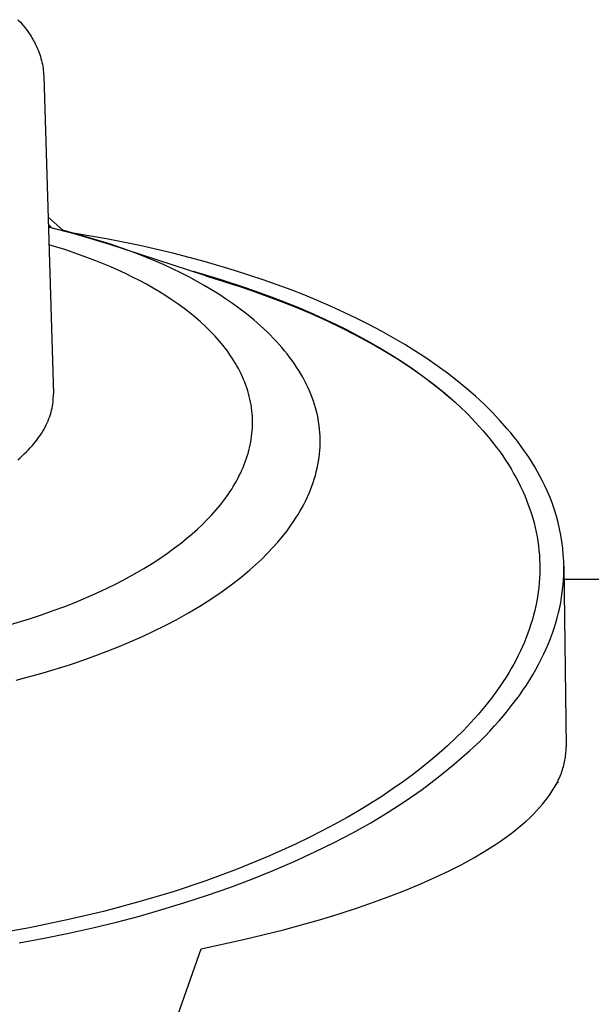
# Model space of a CAD drawing. Header units: millimetres. Extents: x 3041 to 5134, y -14138 to -12727.
# Tile 20 of 24: x 4689 to 4736, y -13106 to -13026. Entities that reach past the tile are written whole.
import ezdxf

# ---------------------------------------------------------------- set-up
doc = ezdxf.new("R2010")
doc.units = ezdxf.units.MM
doc.layers.add('Make2D$Visible$Curvas', color=7, linetype='Continuous')

msp = doc.modelspace()

# ---------------------------------------------------------------- linework, layer by layer
at = {"layer": 'Make2D$Visible$Curvas', "color": 7, "lineweight": -3, "true_color": 0xffffff}
for p, q in [((4689.069, -13025.913), (4689.268, -13026.128)), ((4689.268, -13026.128), (4689.459, -13026.347)), ((4689.459, -13026.347), (4689.64, -13026.57)), ((4689.64, -13026.57), (4689.812, -13026.797)), ((4689.812, -13026.797), (4689.976, -13027.027)), ((4689.976, -13027.027), (4690.054, -13027.144)), ((4690.054, -13027.144), (4690.129, -13027.261)), ((4690.129, -13027.261), (4690.203, -13027.38)), ((4690.203, -13027.38), (4690.273, -13027.5)), ((4690.273, -13027.5), (4690.342, -13027.62)), ((4690.342, -13027.62), (4690.408, -13027.742)), ((4690.408, -13027.742), (4690.471, -13027.864)), ((4690.471, -13027.864), (4690.532, -13027.987)), ((4690.532, -13027.987), (4690.602, -13028.138)), ((4690.602, -13028.138), (4690.668, -13028.29)), ((4690.668, -13028.29), (4690.73, -13028.443)), ((4690.73, -13028.443), (4690.789, -13028.597)), ((4690.789, -13028.597), (4690.843, -13028.752)), ((4690.843, -13028.752), (4690.893, -13028.908)), ((4690.893, -13028.908), (4690.939, -13029.065)), ((4690.939, -13029.065), (4690.98, -13029.223)), ((4690.98, -13029.223), (4691.018, -13029.382)), ((4691.018, -13029.382), (4691.051, -13029.541)), ((4691.051, -13029.541), (4691.08, -13029.701)), ((4691.08, -13029.701), (4691.105, -13029.862)), ((4691.105, -13029.862), (4691.126, -13030.024)), ((4691.126, -13030.024), (4691.142, -13030.186)), ((4691.142, -13030.186), (4691.153, -13030.349)), ((4691.153, -13030.349), (4691.161, -13030.513)), ((4691.161, -13030.513), (4691.945, -13056.314)), ((4691.511, -13041.971), (4692.704, -13043.027)), ((4691.766, -13042.786), (4691.527, -13042.575)), ((4691.534, -13042.737), (4693.718, -13043.304)), ((4691.536, -13042.73), (4691.535, -13042.73)), ((4693.824, -13043.336), (4692.706, -13043.027)), ((4691.557, -13043.607), (4691.559, -13043.606)), ((4693.549, -13043.263), (4693.718, -13043.304)), ((4696.267, -13043.725), (4693.55, -13043.257)), ((4693.718, -13043.304), (4696.506, -13044.153)), ((4696.512, -13044.136), (4694.054, -13043.399)), ((4698.97, -13044.27), (4696.267, -13043.725)), ((4692.87, -13044.602), (4691.577, -13044.203)), ((4694.144, -13045.036), (4692.87, -13044.602)), ((4696.506, -13044.153), (4706.807, -13047.517)), ((4698.055, -13044.67), (4696.512, -13044.136)), ((4698.803, -13044.951), (4698.055, -13044.67)), ((4701.657, -13044.89), (4698.97, -13044.27)), ((4695.395, -13045.505), (4694.144, -13045.036)), ((4696.617, -13046.008), (4695.395, -13045.505)), ((4699.536, -13045.241), (4698.803, -13044.951)), ((4700.253, -13045.54), (4699.536, -13045.241)), ((4700.954, -13045.847), (4700.253, -13045.54)), ((4704.325, -13045.586), (4701.657, -13044.89)), ((4697.216, -13046.272), (4696.617, -13046.008)), ((4697.805, -13046.546), (4697.216, -13046.272)), ((4701.639, -13046.163), (4700.954, -13045.847)), ((4702.307, -13046.487), (4701.639, -13046.163)), ((4706.693, -13046.282), (4704.325, -13045.586)), ((4709.015, -13047.042), (4706.693, -13046.282)), ((4698.384, -13046.828), (4697.805, -13046.546)), ((4698.953, -13047.118), (4698.384, -13046.828)), ((4699.51, -13047.417), (4698.953, -13047.118)), ((4702.959, -13046.819), (4702.307, -13046.487)), ((4703.594, -13047.159), (4702.959, -13046.819)), ((4703.316, -13046.359), (4705.491, -13046.998)), ((4706.807, -13047.517), (4704.354, -13046.76)), ((4705.491, -13046.998), (4707.64, -13047.696)), ((4711.281, -13047.865), (4709.015, -13047.042)), ((4700.056, -13047.724), (4699.51, -13047.417)), ((4700.588, -13048.04), (4700.056, -13047.724)), ((4704.212, -13047.506), (4703.594, -13047.159)), ((4704.813, -13047.861), (4704.212, -13047.506)), ((4705.396, -13048.223), (4704.813, -13047.861)), ((4708.082, -13047.946), (4706.807, -13047.517)), ((4707.64, -13047.696), (4709.755, -13048.456)), ((4709.345, -13048.397), (4708.082, -13047.946)), ((4712.391, -13048.3), (4711.281, -13047.865)), ((4701.108, -13048.363), (4700.588, -13048.04)), ((4701.613, -13048.695), (4701.108, -13048.363)), ((4702.104, -13049.034), (4701.613, -13048.695)), ((4705.962, -13048.592), (4705.396, -13048.223)), ((4706.509, -13048.968), (4705.962, -13048.592)), ((4710.595, -13048.87), (4709.345, -13048.397)), ((4709.755, -13048.456), (4711.826, -13049.277)), ((4713.482, -13048.75), (4712.391, -13048.3)), ((4714.555, -13049.215), (4713.482, -13048.75)), ((4702.58, -13049.381), (4702.104, -13049.034)), ((4703.039, -13049.735), (4702.58, -13049.381)), ((4707.039, -13049.35), (4706.509, -13048.968)), ((4707.653, -13049.821), (4707.039, -13049.35)), ((4711.829, -13049.366), (4710.595, -13048.87)), ((4711.826, -13049.277), (4712.842, -13049.71)), ((4713.045, -13049.884), (4711.829, -13049.366)), ((4715.608, -13049.696), (4714.555, -13049.215)), ((4703.482, -13050.097), (4703.039, -13049.735)), ((4703.908, -13050.465), (4703.482, -13050.097)), ((4708.24, -13050.3), (4707.653, -13049.821)), ((4708.8, -13050.788), (4708.24, -13050.3)), ((4712.842, -13049.71), (4713.844, -13050.159)), ((4714.242, -13050.424), (4713.045, -13049.884)), ((4713.844, -13050.159), (4714.83, -13050.624)), ((4716.64, -13050.191), (4715.608, -13049.696)), ((4717.65, -13050.701), (4716.64, -13050.191)), ((4704.316, -13050.841), (4703.908, -13050.465)), ((4704.706, -13051.222), (4704.316, -13050.841)), ((4709.331, -13051.284), (4708.8, -13050.788)), ((4715.417, -13050.986), (4714.242, -13050.424)), ((4714.83, -13050.624), (4715.799, -13051.103)), ((4716.567, -13051.571), (4715.417, -13050.986)), ((4715.799, -13051.103), (4716.75, -13051.598)), ((4718.636, -13051.225), (4717.65, -13050.701)), ((4705.077, -13051.61), (4704.706, -13051.222)), ((4705.428, -13052.004), (4705.077, -13051.61)), ((4709.586, -13051.535), (4709.331, -13051.284)), ((4709.834, -13051.788), (4709.586, -13051.535)), ((4710.075, -13052.043), (4709.834, -13051.788)), ((4717.691, -13052.178), (4716.567, -13051.571)), ((4716.75, -13051.598), (4717.681, -13052.108)), ((4719.597, -13051.763), (4718.636, -13051.225)), ((4720.533, -13052.315), (4719.597, -13051.763)), ((4705.597, -13052.203), (4705.428, -13052.004)), ((4705.76, -13052.403), (4705.597, -13052.203)), ((4705.918, -13052.605), (4705.76, -13052.403)), ((4706.072, -13052.808), (4705.918, -13052.605)), ((4710.308, -13052.3), (4710.075, -13052.043)), ((4710.534, -13052.558), (4710.308, -13052.3)), ((4710.752, -13052.818), (4710.534, -13052.558)), ((4717.681, -13052.108), (4718.591, -13052.633)), ((4718.787, -13052.807), (4717.691, -13052.178)), ((4718.591, -13052.633), (4719.48, -13053.172)), ((4721.442, -13052.879), (4720.533, -13052.315)), ((4706.22, -13053.012), (4706.072, -13052.808)), ((4706.363, -13053.217), (4706.22, -13053.012)), ((4706.5, -13053.424), (4706.363, -13053.217)), ((4706.632, -13053.632), (4706.5, -13053.424)), ((4710.963, -13053.08), (4710.752, -13052.818)), ((4711.167, -13053.344), (4710.963, -13053.08)), ((4711.362, -13053.609), (4711.167, -13053.344)), ((4719.851, -13053.457), (4718.787, -13052.807)), ((4719.48, -13053.172), (4720.345, -13053.726)), ((4720.883, -13054.128), (4719.851, -13053.457)), ((4722.324, -13053.457), (4721.442, -13052.879)), ((4723.177, -13054.047), (4722.324, -13053.457)), ((4706.759, -13053.84), (4706.632, -13053.632)), ((4706.881, -13054.05), (4706.759, -13053.84)), ((4706.997, -13054.261), (4706.881, -13054.05)), ((4707.108, -13054.472), (4706.997, -13054.261)), ((4711.551, -13053.876), (4711.362, -13053.609)), ((4711.731, -13054.144), (4711.551, -13053.876)), ((4711.904, -13054.414), (4711.731, -13054.144)), ((4720.345, -13053.726), (4721.185, -13054.293)), ((4721.88, -13054.821), (4720.883, -13054.128)), ((4721.185, -13054.293), (4722, -13054.875)), ((4724, -13054.649), (4723.177, -13054.047)), ((4707.219, -13054.697), (4707.108, -13054.472)), ((4707.325, -13054.923), (4707.219, -13054.697)), ((4707.424, -13055.15), (4707.325, -13054.923)), ((4707.516, -13055.378), (4707.424, -13055.15)), ((4712.069, -13054.686), (4711.904, -13054.414)), ((4712.226, -13054.958), (4712.069, -13054.686)), ((4712.375, -13055.232), (4712.226, -13054.958)), ((4722.839, -13055.533), (4721.88, -13054.821)), ((4722, -13054.875), (4722.789, -13055.47)), ((4724.793, -13055.262), (4724, -13054.649)), ((4707.603, -13055.606), (4707.516, -13055.378)), ((4707.683, -13055.836), (4707.603, -13055.606)), ((4707.757, -13056.065), (4707.683, -13055.836)), ((4712.516, -13055.507), (4712.375, -13055.232)), ((4712.65, -13055.784), (4712.516, -13055.507)), ((4712.775, -13056.061), (4712.65, -13055.784)), ((4722.789, -13055.47), (4723.549, -13056.078)), ((4723.759, -13056.266), (4722.839, -13055.533)), ((4725.554, -13055.886), (4724.793, -13055.262)), ((4726.283, -13056.521), (4725.554, -13055.886)), ((4691.935, -13056.81), (4691.944, -13056.643)), ((4691.944, -13056.643), (4691.947, -13056.478)), ((4691.947, -13056.478), (4691.945, -13056.314)), ((4707.824, -13056.296), (4707.757, -13056.065)), ((4707.886, -13056.527), (4707.824, -13056.296)), ((4707.94, -13056.758), (4707.886, -13056.527)), ((4712.892, -13056.34), (4712.775, -13056.061)), ((4713, -13056.62), (4712.892, -13056.34)), ((4713.101, -13056.901), (4713, -13056.62)), ((4723.549, -13056.078), (4724.28, -13056.699)), ((4724.203, -13056.639), (4723.759, -13056.266)), ((4724.637, -13057.017), (4724.203, -13056.639)), ((4724.28, -13056.699), (4724.981, -13057.333)), ((4726.98, -13057.165), (4726.283, -13056.521)), ((4691.803, -13057.65), (4691.841, -13057.481)), ((4691.841, -13057.481), (4691.874, -13057.312)), ((4691.874, -13057.312), (4691.9, -13057.144)), ((4691.9, -13057.144), (4691.92, -13056.976)), ((4691.92, -13056.976), (4691.935, -13056.81)), ((4707.989, -13056.99), (4707.94, -13056.758)), ((4708.031, -13057.222), (4707.989, -13056.99)), ((4708.067, -13057.454), (4708.031, -13057.222)), ((4708.096, -13057.687), (4708.067, -13057.454)), ((4713.193, -13057.183), (4713.101, -13056.901)), ((4713.277, -13057.466), (4713.193, -13057.183)), ((4713.352, -13057.75), (4713.277, -13057.466)), ((4724.981, -13057.333), (4725.65, -13057.978)), ((4727.643, -13057.819), (4726.98, -13057.165)), ((4691.522, -13058.503), (4691.591, -13058.332)), ((4691.591, -13058.332), (4691.653, -13058.161)), ((4691.653, -13058.161), (4691.709, -13057.991)), ((4691.709, -13057.991), (4691.759, -13057.82)), ((4691.759, -13057.82), (4691.803, -13057.65)), ((4708.119, -13057.92), (4708.096, -13057.687)), ((4708.136, -13058.153), (4708.119, -13057.92)), ((4708.146, -13058.385), (4708.136, -13058.153)), ((4713.419, -13058.034), (4713.352, -13057.75)), ((4713.477, -13058.32), (4713.419, -13058.034)), ((4713.527, -13058.606), (4713.477, -13058.32)), ((4725.65, -13057.978), (4726.288, -13058.634)), ((4728.272, -13058.481), (4727.643, -13057.819)), ((4691.186, -13059.187), (4691.28, -13059.016)), ((4691.28, -13059.016), (4691.367, -13058.845)), ((4691.367, -13058.845), (4691.448, -13058.674)), ((4691.448, -13058.674), (4691.522, -13058.503)), ((4708.125, -13059.316), (4708.14, -13059.084)), ((4708.14, -13059.084), (4708.148, -13058.851)), ((4708.151, -13058.618), (4708.146, -13058.385)), ((4708.148, -13058.851), (4708.151, -13058.618)), ((4713.568, -13058.893), (4713.527, -13058.606)), ((4713.601, -13059.181), (4713.568, -13058.893)), ((4726.288, -13058.634), (4726.594, -13058.966)), ((4726.594, -13058.966), (4726.892, -13059.301)), ((4728.866, -13059.151), (4728.272, -13058.481)), ((4729.151, -13059.49), (4728.866, -13059.151)), ((4690.627, -13060.038), (4690.751, -13059.869)), ((4690.751, -13059.869), (4690.869, -13059.699)), ((4690.869, -13059.699), (4690.981, -13059.529)), ((4690.981, -13059.529), (4691.087, -13059.358)), ((4691.087, -13059.358), (4691.186, -13059.187)), ((4708.044, -13060.012), (4708.077, -13059.78)), ((4708.077, -13059.78), (4708.104, -13059.548)), ((4708.104, -13059.548), (4708.125, -13059.316)), ((4713.625, -13059.469), (4713.601, -13059.181)), ((4713.641, -13059.757), (4713.625, -13059.469)), ((4713.648, -13060.046), (4713.641, -13059.757)), ((4726.892, -13059.301), (4727.181, -13059.639)), ((4727.181, -13059.639), (4727.462, -13059.979)), ((4729.426, -13059.829), (4729.151, -13059.49)), ((4729.692, -13060.171), (4729.426, -13059.829)), ((4689.913, -13060.874), (4690.068, -13060.708)), ((4690.068, -13060.708), (4690.217, -13060.542)), ((4690.217, -13060.542), (4690.359, -13060.374)), ((4690.359, -13060.374), (4690.496, -13060.206)), ((4690.496, -13060.206), (4690.627, -13060.038)), ((4707.851, -13060.933), (4707.908, -13060.704)), ((4707.908, -13060.704), (4707.959, -13060.474)), ((4707.959, -13060.474), (4708.005, -13060.243)), ((4708.005, -13060.243), (4708.044, -13060.012)), ((4713.619, -13060.916), (4713.637, -13060.626)), ((4713.637, -13060.626), (4713.647, -13060.336)), ((4713.647, -13060.336), (4713.648, -13060.046)), ((4727.462, -13059.979), (4727.734, -13060.321)), ((4727.734, -13060.321), (4727.997, -13060.666)), ((4727.997, -13060.666), (4728.252, -13061.013)), ((4729.95, -13060.514), (4729.692, -13060.171)), ((4730.198, -13060.859), (4729.95, -13060.514)), ((4689.05, -13061.685), (4689.234, -13061.525)), ((4689.234, -13061.525), (4689.413, -13061.364)), ((4689.413, -13061.364), (4689.585, -13061.202)), ((4689.585, -13061.202), (4689.752, -13061.038)), ((4689.752, -13061.038), (4689.913, -13060.874)), ((4707.643, -13061.618), (4707.718, -13061.391)), ((4707.718, -13061.391), (4707.787, -13061.162)), ((4707.787, -13061.162), (4707.851, -13060.933)), ((4713.515, -13061.787), (4713.558, -13061.497)), ((4713.558, -13061.497), (4713.593, -13061.206)), ((4713.593, -13061.206), (4713.619, -13060.916)), ((4728.252, -13061.013), (4728.497, -13061.362)), ((4728.497, -13061.362), (4728.733, -13061.713)), ((4730.437, -13061.205), (4730.198, -13060.859)), ((4730.668, -13061.552), (4730.437, -13061.205)), ((4730.889, -13061.901), (4730.668, -13061.552)), ((4707.286, -13062.519), (4707.384, -13062.295)), ((4707.384, -13062.295), (4707.476, -13062.07)), ((4707.476, -13062.07), (4707.562, -13061.845)), ((4707.562, -13061.845), (4707.643, -13061.618)), ((4713.403, -13062.369), (4713.463, -13062.078)), ((4713.463, -13062.078), (4713.515, -13061.787)), ((4728.733, -13061.713), (4728.96, -13062.067)), ((4728.96, -13062.067), (4729.177, -13062.422)), ((4731.101, -13062.251), (4730.889, -13061.901)), ((4731.304, -13062.603), (4731.101, -13062.251)), ((4706.96, -13063.185), (4707.074, -13062.964)), ((4707.074, -13062.964), (4707.183, -13062.742)), ((4707.183, -13062.742), (4707.286, -13062.519)), ((4713.171, -13063.24), (4713.257, -13062.95)), ((4713.257, -13062.95), (4713.334, -13062.659)), ((4713.334, -13062.659), (4713.403, -13062.369)), ((4729.177, -13062.422), (4729.386, -13062.779)), ((4729.386, -13062.779), (4729.585, -13063.138)), ((4729.585, -13063.138), (4729.774, -13063.499)), ((4731.498, -13062.955), (4731.304, -13062.603)), ((4731.683, -13063.308), (4731.498, -13062.955)), ((4706.451, -13064.057), (4706.586, -13063.841)), ((4706.586, -13063.841), (4706.716, -13063.623)), ((4706.716, -13063.623), (4706.841, -13063.405)), ((4706.841, -13063.405), (4706.96, -13063.185)), ((4712.864, -13064.11), (4712.975, -13063.82)), ((4712.975, -13063.82), (4713.077, -13063.53)), ((4713.077, -13063.53), (4713.171, -13063.24)), ((4729.774, -13063.499), (4729.954, -13063.861)), ((4729.954, -13063.861), (4730.124, -13064.225)), ((4731.922, -13063.782), (4731.683, -13063.308)), ((4732.145, -13064.263), (4731.922, -13063.782)), ((4705.862, -13064.908), (4706.017, -13064.697)), ((4706.017, -13064.697), (4706.167, -13064.485)), ((4706.167, -13064.485), (4706.311, -13064.272)), ((4706.311, -13064.272), (4706.451, -13064.057)), ((4712.482, -13064.975), (4712.618, -13064.687)), ((4712.618, -13064.687), (4712.745, -13064.399)), ((4712.745, -13064.399), (4712.864, -13064.11)), ((4730.124, -13064.225), (4730.285, -13064.59)), ((4730.285, -13064.59), (4730.436, -13064.957)), ((4732.352, -13064.752), (4732.145, -13064.263)), ((4732.541, -13065.247), (4732.352, -13064.752)), ((4705.198, -13065.736), (4705.539, -13065.325)), ((4705.539, -13065.325), (4705.862, -13064.908)), ((4712.024, -13065.835), (4712.185, -13065.549)), ((4712.185, -13065.549), (4712.338, -13065.263)), ((4712.338, -13065.263), (4712.482, -13064.975)), ((4730.436, -13064.957), (4730.577, -13065.325)), ((4730.577, -13065.325), (4730.708, -13065.694)), ((4732.713, -13065.749), (4732.541, -13065.247)), ((4704.465, -13066.538), (4704.84, -13066.14)), ((4704.84, -13066.14), (4705.198, -13065.736)), ((4711.677, -13066.405), (4711.855, -13066.12)), ((4711.855, -13066.12), (4712.024, -13065.835)), ((4730.708, -13065.694), (4730.83, -13066.064)), ((4730.83, -13066.064), (4730.941, -13066.435)), ((4732.868, -13066.256), (4732.713, -13065.749)), ((4733.006, -13066.768), (4732.868, -13066.256)), ((4703.667, -13067.313), (4704.074, -13066.929)), ((4704.074, -13066.929), (4704.465, -13066.538)), ((4711.127, -13067.206), (4711.296, -13066.971)), ((4711.296, -13066.971), (4711.491, -13066.688)), ((4711.491, -13066.688), (4711.677, -13066.405)), ((4730.941, -13066.435), (4731.043, -13066.807)), ((4731.043, -13066.807), (4731.135, -13067.18)), ((4733.126, -13067.285), (4733.006, -13066.768)), ((4702.812, -13068.06), (4703.246, -13067.69)), ((4703.246, -13067.69), (4703.667, -13067.313)), ((4710.196, -13068.372), (4710.586, -13067.908)), ((4710.586, -13067.908), (4710.953, -13067.441)), ((4710.953, -13067.441), (4711.127, -13067.206)), ((4731.135, -13067.18), (4731.217, -13067.553)), ((4731.217, -13067.553), (4731.289, -13067.927)), ((4731.289, -13067.927), (4731.351, -13068.302)), ((4733.228, -13067.805), (4733.126, -13067.285)), ((4733.312, -13068.329), (4733.228, -13067.805)), ((4701.811, -13068.846), (4702.364, -13068.422)), ((4702.364, -13068.422), (4702.812, -13068.06)), ((4709.784, -13068.832), (4710.196, -13068.372)), ((4731.351, -13068.302), (4731.403, -13068.677)), ((4731.403, -13068.677), (4731.446, -13069.052)), ((4733.378, -13068.855), (4733.312, -13068.329)), ((4700.617, -13069.688), (4701.229, -13069.268)), ((4701.229, -13069.268), (4701.811, -13068.846)), ((4708.893, -13069.741), (4709.349, -13069.288)), ((4709.349, -13069.288), (4709.784, -13068.832)), ((4731.446, -13069.052), (4731.478, -13069.428)), ((4731.478, -13069.428), (4731.501, -13069.804)), ((4733.426, -13069.383), (4733.378, -13068.855)), ((4733.456, -13069.913), (4733.426, -13069.383)), ((4699.304, -13070.516), (4699.976, -13070.104)), ((4699.976, -13070.104), (4700.617, -13069.688)), ((4707.915, -13070.631), (4708.415, -13070.188)), ((4708.415, -13070.188), (4708.893, -13069.741)), ((4731.501, -13069.804), (4731.513, -13070.18)), ((4731.513, -13070.18), (4731.516, -13070.556)), ((4733.468, -13070.443), (4733.456, -13069.913)), ((4733.473, -13070.313), (4733.653, -13085.008)), ((4697.872, -13071.326), (4698.603, -13070.924)), ((4698.603, -13070.924), (4699.304, -13070.516)), ((4707.185, -13071.24), (4707.555, -13070.937)), ((4707.555, -13070.937), (4707.915, -13070.631)), ((4731.509, -13070.931), (4731.492, -13071.307)), ((4731.516, -13070.556), (4731.509, -13070.931)), ((4733.437, -13071.503), (4733.462, -13070.974)), ((4733.462, -13070.974), (4733.468, -13070.443)), ((4696.32, -13072.113), (4697.111, -13071.723)), ((4697.111, -13071.723), (4697.872, -13071.326)), ((4705.604, -13072.425), (4706.414, -13071.838)), ((4706.414, -13071.838), (4707.185, -13071.24)), ((4731.466, -13071.682), (4731.429, -13072.057)), ((4731.492, -13071.307), (4731.466, -13071.682)), ((4733.395, -13072.032), (4733.437, -13071.503)), ((4733.487, -13071.479), (4733.444, -13071.479)), ((4733.45, -13071.367), (5106.595, -13071.367)), ((4694.653, -13072.869), (4695.501, -13072.495)), ((4695.501, -13072.495), (4696.32, -13072.113)), ((4704.755, -13073), (4705.604, -13072.425)), ((4731.383, -13072.431), (4731.328, -13072.805)), ((4731.429, -13072.057), (4731.383, -13072.431)), ((4733.287, -13072.855), (4733.346, -13072.443)), ((4733.346, -13072.443), (4733.395, -13072.032)), ((4692.873, -13073.59), (4693.777, -13073.235)), ((4693.777, -13073.235), (4694.653, -13072.869)), ((4703.867, -13073.564), (4704.755, -13073)), ((4731.188, -13073.551), (4731.104, -13073.922)), ((4731.263, -13073.178), (4731.188, -13073.551)), ((4731.328, -13072.805), (4731.263, -13073.178)), ((4733.133, -13073.684), (4733.216, -13073.269)), ((4733.216, -13073.269), (4733.287, -13072.855)), ((4690.006, -13074.593), (4690.987, -13074.27)), ((4690.987, -13074.27), (4691.943, -13073.936)), ((4691.943, -13073.936), (4692.873, -13073.59)), ((4701.982, -13074.651), (4702.943, -13074.114)), ((4702.943, -13074.114), (4703.867, -13073.564)), ((4731.011, -13074.293), (4730.908, -13074.662)), ((4731.104, -13073.922), (4731.011, -13074.293)), ((4732.931, -13074.517), (4733.038, -13074.1)), ((4733.038, -13074.1), (4733.133, -13073.684)), ((4688.007, -13075.19), (4690.008, -13074.592)), ((4700.985, -13075.173), (4701.982, -13074.651)), ((4730.796, -13075.031), (4730.676, -13075.398)), ((4730.908, -13074.662), (4730.796, -13075.031)), ((4732.681, -13075.355), (4732.812, -13074.936)), ((4732.812, -13074.936), (4732.931, -13074.517)), ((4699.191, -13076.035), (4700.101, -13075.61)), ((4700.101, -13075.61), (4700.985, -13075.173)), ((4730.546, -13075.764), (4730.407, -13076.129)), ((4730.676, -13075.398), (4730.546, -13075.764)), ((4732.382, -13076.195), (4732.538, -13075.775)), ((4732.538, -13075.775), (4732.681, -13075.355)), ((4697.301, -13076.851), (4698.258, -13076.449)), ((4698.258, -13076.449), (4699.191, -13076.035)), ((4730.259, -13076.492), (4730.102, -13076.854)), ((4730.407, -13076.129), (4730.259, -13076.492)), ((4732.034, -13077.037), (4732.215, -13076.616)), ((4732.215, -13076.616), (4732.382, -13076.195)), ((4695.32, -13077.616), (4696.321, -13077.24)), ((4696.321, -13077.24), (4697.301, -13076.851)), ((4729.937, -13077.215), (4729.763, -13077.573)), ((4730.102, -13076.854), (4729.937, -13077.215)), ((4731.637, -13077.88), (4731.842, -13077.459)), ((4731.842, -13077.459), (4732.034, -13077.037)), ((4691.117, -13078.988), (4693.257, -13078.33)), ((4693.257, -13078.33), (4694.298, -13077.98)), ((4694.298, -13077.98), (4695.32, -13077.616)), ((4729.391, -13078.285), (4729.192, -13078.639)), ((4729.581, -13077.93), (4729.391, -13078.285)), ((4729.763, -13077.573), (4729.581, -13077.93)), ((4731.189, -13078.723), (4731.419, -13078.302)), ((4731.419, -13078.302), (4731.637, -13077.88)), ((4688.908, -13079.589), (4691.117, -13078.988)), ((4728.985, -13078.99), (4728.77, -13079.34)), ((4729.192, -13078.639), (4728.985, -13078.99)), ((4730.691, -13079.565), (4730.946, -13079.144)), ((4730.946, -13079.144), (4731.189, -13078.723)), ((4728.547, -13079.687), (4728.316, -13080.032)), ((4728.77, -13079.34), (4728.547, -13079.687)), ((4730.423, -13079.985), (4730.691, -13079.565)), ((4728.078, -13080.376), (4727.579, -13081.055)), ((4728.316, -13080.032), (4728.078, -13080.376)), ((4729.85, -13080.823), (4730.143, -13080.405)), ((4730.143, -13080.405), (4730.423, -13079.985)), ((4727.579, -13081.055), (4727.051, -13081.725)), ((4729.226, -13081.658), (4729.544, -13081.241)), ((4729.544, -13081.241), (4729.85, -13080.823)), ((4727.051, -13081.725), (4726.495, -13082.386)), ((4728.552, -13082.487), (4728.895, -13082.073)), ((4728.895, -13082.073), (4729.226, -13081.658)), ((4725.912, -13083.036), (4725.303, -13083.675)), ((4726.495, -13082.386), (4725.912, -13083.036)), ((4727.829, -13083.311), (4728.197, -13082.9)), ((4728.197, -13082.9), (4728.552, -13082.487)), ((4725.303, -13083.675), (4724.669, -13084.304)), ((4727.057, -13084.127), (4727.449, -13083.72)), ((4727.449, -13083.72), (4727.829, -13083.311)), ((4724.669, -13084.304), (4724.011, -13084.922)), ((4725.809, -13085.336), (4726.653, -13084.532)), ((4726.653, -13084.532), (4727.057, -13084.127)), ((4723.331, -13085.528), (4722.63, -13086.122)), ((4724.011, -13084.922), (4723.331, -13085.528)), ((4724.552, -13086.421), (4725.809, -13085.336)), ((4733.63, -13085.586), (4733.64, -13085.46)), ((4733.64, -13085.46), (4733.647, -13085.347)), ((4733.647, -13085.347), (4733.651, -13085.234)), ((4733.651, -13085.234), (4733.653, -13085.121)), ((4733.653, -13085.121), (4733.653, -13085.008)), ((4722.63, -13086.122), (4721.902, -13086.709)), ((4733.474, -13086.481), (4733.505, -13086.352)), ((4733.505, -13086.352), (4733.534, -13086.224)), ((4733.534, -13086.224), (4733.559, -13086.095)), ((4733.559, -13086.095), (4733.581, -13085.967)), ((4733.581, -13085.967), (4733.6, -13085.84)), ((4733.6, -13085.84), (4733.616, -13085.713)), ((4733.616, -13085.713), (4733.63, -13085.586)), ((4721.902, -13086.709), (4721.141, -13087.295)), ((4723.26, -13087.463), (4724.552, -13086.421)), ((4733.219, -13087.263), (4733.269, -13087.132)), ((4733.269, -13087.132), (4733.316, -13087.001)), ((4733.316, -13087.001), (4733.361, -13086.871)), ((4733.361, -13086.871), (4733.401, -13086.741)), ((4733.401, -13086.741), (4733.439, -13086.611)), ((4733.439, -13086.611), (4733.474, -13086.481)), ((4720.345, -13087.878), (4719.516, -13088.458)), ((4721.141, -13087.295), (4720.345, -13087.878)), ((4721.933, -13088.461), (4723.26, -13087.463)), ((4732.846, -13088.057), (4732.916, -13087.924)), ((4732.916, -13087.924), (4732.983, -13087.792)), ((4732.965, -13087.828), (4733.019, -13087.933)), ((4732.983, -13087.792), (4733.047, -13087.659)), ((4733.047, -13087.659), (4733.108, -13087.527)), ((4733.108, -13087.527), (4733.165, -13087.395)), ((4733.165, -13087.395), (4733.219, -13087.263)), ((4719.516, -13088.458), (4718.652, -13089.034)), ((4720.572, -13089.413), (4721.933, -13088.461)), ((4732.35, -13088.861), (4732.529, -13088.592)), ((4732.529, -13088.592), (4732.614, -13088.458)), ((4732.614, -13088.458), (4732.694, -13088.324)), ((4732.694, -13088.324), (4732.772, -13088.191)), ((4732.772, -13088.191), (4732.846, -13088.057)), ((4718.652, -13089.034), (4717.754, -13089.606)), ((4719.181, -13090.318), (4720.572, -13089.413)), ((4731.728, -13089.673), (4731.95, -13089.402)), ((4731.95, -13089.402), (4732.157, -13089.131)), ((4732.157, -13089.131), (4732.35, -13088.861)), ((4716.822, -13090.174), (4715.855, -13090.735)), ((4717.754, -13089.606), (4716.822, -13090.174)), ((4717.759, -13091.176), (4719.181, -13090.318)), ((4730.975, -13090.49), (4731.241, -13090.217)), ((4731.241, -13090.217), (4731.492, -13089.945)), ((4731.492, -13089.945), (4731.728, -13089.673)), ((4715.855, -13090.735), (4714.854, -13091.29)), ((4730.088, -13091.309), (4730.399, -13091.036)), ((4730.399, -13091.036), (4730.694, -13090.763)), ((4730.694, -13090.763), (4730.975, -13090.49)), ((4713.819, -13091.839), (4712.75, -13092.379)), ((4714.854, -13091.29), (4713.819, -13091.839)), ((4716.309, -13091.985), (4717.759, -13091.176)), ((4729.065, -13092.129), (4729.421, -13091.856)), ((4729.421, -13091.856), (4729.762, -13091.582)), ((4729.762, -13091.582), (4730.088, -13091.309)), ((4712.75, -13092.379), (4711.648, -13092.911)), ((4713.213, -13093.542), (4714.833, -13092.744)), ((4714.833, -13092.744), (4716.309, -13091.985)), ((4727.903, -13092.945), (4728.306, -13092.674)), ((4728.306, -13092.674), (4728.693, -13092.401)), ((4728.693, -13092.401), (4729.065, -13092.129)), ((4710.512, -13093.434), (4709.344, -13093.947)), ((4711.648, -13092.911), (4710.512, -13093.434)), ((4711.545, -13094.31), (4713.213, -13093.542)), ((4726.14, -13094.024), (4727.052, -13093.487)), ((4727.052, -13093.487), (4727.486, -13093.216)), ((4727.486, -13093.216), (4727.903, -13092.945)), ((4709.344, -13093.947), (4706.911, -13094.941)), ((4709.834, -13095.047), (4711.545, -13094.31)), ((4725.166, -13094.558), (4726.14, -13094.024)), ((4706.911, -13094.941), (4704.356, -13095.886)), ((4708.083, -13095.752), (4709.834, -13095.047)), ((4723.036, -13095.608), (4724.131, -13095.086)), ((4724.131, -13095.086), (4725.166, -13094.558)), ((4704.356, -13095.886), (4701.685, -13096.777)), ((4706.297, -13096.424), (4708.083, -13095.752)), ((4721.882, -13096.122), (4723.036, -13095.608)), ((4704.48, -13097.062), (4706.297, -13096.424)), ((4719.399, -13097.126), (4720.669, -13096.628)), ((4720.669, -13096.628), (4721.882, -13096.122)), ((4701.685, -13096.777), (4698.905, -13097.609)), ((4702.635, -13097.666), (4704.48, -13097.062)), ((4718.074, -13097.613), (4719.399, -13097.126)), ((4698.905, -13097.609), (4696.025, -13098.377)), ((4698.944, -13098.752), (4700.767, -13098.235)), ((4700.767, -13098.235), (4702.635, -13097.666)), ((4715.263, -13098.554), (4716.695, -13098.089)), ((4716.695, -13098.089), (4718.074, -13097.613)), ((4693.057, -13099.076), (4690.012, -13099.702)), ((4696.025, -13098.377), (4693.057, -13099.076)), ((4697.074, -13099.244), (4698.944, -13098.752)), ((4710.679, -13099.869), (4713.782, -13099.006)), ((4713.782, -13099.006), (4715.263, -13098.554)), ((4690.012, -13099.702), (4686.901, -13100.252)), ((4693.203, -13100.15), (4695.16, -13099.711)), ((4695.16, -13099.711), (4697.074, -13099.244)), ((4707.405, -13100.673), (4710.679, -13099.869)), ((4689.174, -13100.941), (4691.207, -13100.561)), ((4691.207, -13100.561), (4693.203, -13100.15)), ((4703.981, -13101.412), (4707.405, -13100.673)), ((4701.744, -13107.719), (4703.981, -13101.412)), ((4703.693, -13102.27), (4703.689, -13102.273))]:
    msp.add_line(p, q, dxfattribs=at)

doc.saveas('drawing.dxf')
